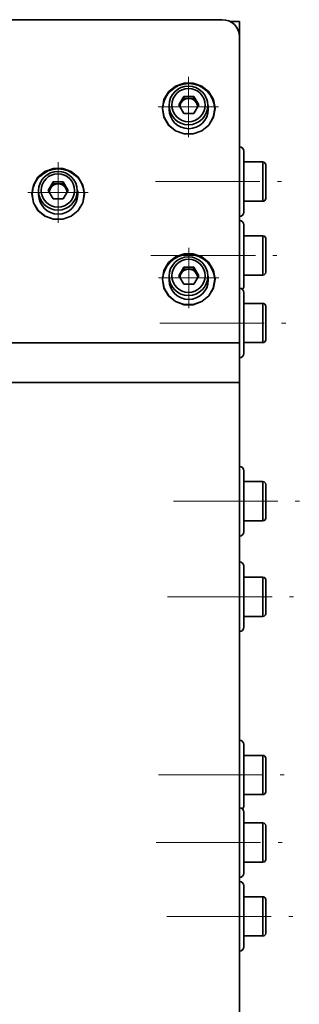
# Model space of a CAD drawing. Header units: millimetres. Extents: x -594 to 604, y -420 to 420.
# Tile 42 of 43: x 179 to 211, y 134 to 247. Entities that reach past the tile are written whole.
import ezdxf

# ---------------------------------------------------------------- set-up
doc = ezdxf.new("R2010")
doc.units = ezdxf.units.MM
doc.linetypes.add('点画线', pattern=[18, 12, -2, 2, -2])
doc.layers.add('中心线层', color=1, linetype='点画线', lineweight=18)
doc.layers.add('粗实线层', color=7, linetype='Continuous', lineweight=35)

msp = doc.modelspace()

# ---------------------------------------------------------------- linework, layer by layer
at = {"layer": '中心线层'}
for p, q in [((198.297, 233.637), (198.297, 240.561)), ((194.835, 237.099), (201.759, 237.099)), ((183.33, 223.818), (183.33, 230.742)), ((194.522, 228.53), (208.988, 228.53)), ((179.868, 227.28), (186.792, 227.28)), ((198.33, 214.023), (198.33, 220.947)), ((193.991, 220.062), (208.458, 220.062)), ((194.868, 217.485), (201.792, 217.485)), ((195.012, 212.31), (209.479, 212.31)), ((196.576, 191.866), (211.042, 191.866)), ((195.915, 180.903), (210.382, 180.903)), ((194.85, 160.459), (209.317, 160.459)), ((194.594, 152.708), (209.061, 152.708)), ((195.82, 144.24), (210.287, 144.24))]:
    msp.add_line(p, q, dxfattribs=at)
at = {"layer": '粗实线层'}
for p, q in [((202.178, 247.105), (164.489, 247.105)), ((203.062, 246.903), (204.178, 246.903)), ((204.178, 246.903), (204.178, 245.146)), ((204.178, 245.146), (204.178, 210.048)), ((196.084, 237.258), (196.084, 236.817)), ((197.179, 237.321), (197.756, 238.3)), ((197.756, 236.341), (197.179, 237.321)), ((197.244, 237.21), (197.467, 237.589)), ((197.467, 237.589), (197.756, 238.079)), ((197.756, 238.3), (198.911, 238.3)), ((197.756, 238.079), (197.756, 238.3)), ((197.756, 238.079), (198.334, 238.079)), ((198.334, 238.079), (198.911, 238.079)), ((198.911, 238.3), (199.488, 237.321)), ((198.911, 238.079), (198.911, 238.3)), ((198.911, 238.079), (199.2, 237.589)), ((199.488, 237.321), (198.911, 236.341)), ((199.2, 237.589), (199.423, 237.21)), ((200.584, 236.817), (200.584, 237.258)), ((198.911, 236.341), (197.756, 236.341)), ((204.678, 232.03), (204.678, 229.235)), ((206.866, 230.78), (204.678, 230.78)), ((206.866, 228.983), (206.866, 230.78)), ((207.178, 230.467), (207.178, 226.592)), ((182.179, 227.526), (182.756, 228.505)), ((182.467, 227.794), (182.756, 228.284)), ((182.756, 228.505), (183.911, 228.505)), ((182.756, 228.284), (182.756, 228.505)), ((182.756, 228.284), (183.334, 228.284)), ((183.334, 228.284), (183.911, 228.284)), ((183.911, 228.505), (184.488, 227.526)), ((183.911, 228.284), (183.911, 228.505)), ((183.911, 228.284), (184.2, 227.794)), ((204.678, 229.235), (204.678, 225.03)), ((206.866, 226.28), (206.866, 228.983)), ((181.084, 227.463), (181.084, 227.022)), ((182.756, 226.546), (182.179, 227.526)), ((182.244, 227.415), (182.467, 227.794)), ((184.488, 227.526), (183.911, 226.546)), ((184.2, 227.794), (184.423, 227.415)), ((185.584, 227.022), (185.584, 227.463)), ((183.911, 226.546), (182.756, 226.546)), ((204.678, 226.28), (206.866, 226.28)), ((204.678, 223.562), (204.678, 220.766)), ((206.866, 222.312), (204.678, 222.312)), ((206.866, 220.515), (206.866, 222.312)), ((207.178, 221.999), (207.178, 218.124)), ((204.678, 220.766), (204.678, 216.562)), ((206.866, 217.812), (206.866, 220.515)), ((197.179, 217.731), (197.756, 218.71)), ((197.244, 217.62), (197.467, 217.999)), ((197.467, 217.999), (197.756, 218.489)), ((197.756, 218.71), (198.911, 218.71)), ((197.756, 218.489), (197.756, 218.71)), ((197.756, 218.489), (198.334, 218.489)), ((198.334, 218.489), (198.911, 218.489)), ((198.911, 218.71), (199.488, 217.731)), ((198.911, 218.489), (198.911, 218.71)), ((198.911, 218.489), (199.2, 217.999)), ((199.2, 217.999), (199.423, 217.62)), ((196.084, 217.668), (196.084, 217.227)), ((197.756, 216.751), (197.179, 217.731)), ((199.488, 217.731), (198.911, 216.751)), ((200.584, 217.227), (200.584, 217.668)), ((204.678, 217.812), (206.866, 217.812)), ((198.911, 216.751), (197.756, 216.751)), ((204.678, 215.81), (204.678, 213.015)), ((206.866, 214.56), (204.678, 214.56)), ((206.866, 212.754), (206.866, 214.56)), ((207.178, 214.247), (207.178, 210.372)), ((204.678, 213.015), (204.678, 208.81)), ((206.866, 210.06), (206.866, 212.754)), ((204.178, 210.048), (30.178, 210.048)), ((204.178, 210.048), (204.178, 205.472)), ((204.678, 210.06), (206.866, 210.06)), ((30.178, 205.472), (204.178, 205.472)), ((204.178, 205.472), (204.178, 9.905)), ((204.678, 195.366), (204.678, 192.571)), ((206.866, 194.116), (204.678, 194.116)), ((206.866, 192.319), (206.866, 194.116)), ((207.178, 193.803), (207.178, 189.928)), ((204.678, 192.571), (204.678, 188.366)), ((206.866, 189.616), (206.866, 192.319)), ((204.678, 189.616), (206.866, 189.616)), ((204.678, 184.403), (204.678, 181.608)), ((206.866, 183.153), (204.678, 183.153)), ((206.866, 181.356), (206.866, 183.153)), ((207.178, 182.841), (207.178, 178.966)), ((204.678, 181.608), (204.678, 177.403)), ((206.866, 178.653), (206.866, 181.356)), ((204.678, 178.653), (206.866, 178.653)), ((204.678, 163.959), (204.678, 161.164)), ((206.866, 162.709), (204.678, 162.709)), ((206.866, 160.913), (206.866, 162.709)), ((207.178, 162.397), (207.178, 158.522)), ((204.678, 161.164), (204.678, 156.959)), ((206.866, 158.209), (206.866, 160.913)), ((204.678, 158.209), (206.866, 158.209)), ((204.678, 156.208), (204.678, 153.413)), ((206.866, 154.958), (204.678, 154.958)), ((206.866, 153.161), (206.866, 154.958)), ((207.178, 154.645), (207.178, 150.77)), ((204.678, 153.413), (204.678, 149.208)), ((206.866, 150.458), (206.866, 153.161)), ((204.678, 150.458), (206.866, 150.458)), ((204.678, 147.74), (204.678, 144.944)), ((206.866, 146.49), (204.678, 146.49)), ((206.866, 144.693), (206.866, 146.49)), ((207.178, 146.177), (207.178, 142.302)), ((204.678, 144.944), (204.678, 140.74)), ((206.866, 141.99), (206.866, 144.693)), ((204.678, 141.99), (206.866, 141.99))]:
    msp.add_line(p, q, dxfattribs=at)
for points in [[(201.359, 236.918), (201.176, 237.931), (200.651, 238.823), (199.846, 239.484), (198.859, 239.836), (197.808, 239.836), (196.821, 239.484), (196.016, 238.823), (195.491, 237.931), (195.309, 236.918), (195.491, 235.905), (196.016, 235.013), (196.821, 234.352), (197.808, 234), (198.859, 234), (199.846, 234.352), (200.651, 235.013), (201.176, 235.905), (201.359, 236.918)], [(201.334, 236.913), (201.153, 237.918), (200.632, 238.802), (199.834, 239.458), (198.854, 239.807), (197.813, 239.807), (196.834, 239.458), (196.035, 238.802), (195.514, 237.918), (195.334, 236.913), (195.514, 235.908), (196.035, 235.024), (196.834, 234.368), (197.813, 234.019), (198.854, 234.019), (199.834, 234.368), (200.632, 235.024), (201.153, 235.908), (201.334, 236.913)], [(186.359, 227.123), (186.176, 228.136), (185.651, 229.028), (184.846, 229.689), (183.859, 230.041), (182.808, 230.041), (181.821, 229.689), (181.016, 229.028), (180.491, 228.136), (180.309, 227.123), (180.491, 226.11), (181.016, 225.218), (181.821, 224.557), (182.808, 224.205), (183.859, 224.205), (184.846, 224.557), (185.651, 225.218), (186.176, 226.11), (186.359, 227.123)], [(186.334, 227.118), (186.153, 228.123), (185.632, 229.007), (184.834, 229.663), (183.854, 230.012), (182.813, 230.012), (181.834, 229.663), (181.035, 229.007), (180.514, 228.123), (180.334, 227.118), (180.514, 226.113), (181.035, 225.229), (181.834, 224.573), (182.813, 224.224), (183.854, 224.224), (184.834, 224.573), (185.632, 225.229), (186.153, 226.113), (186.334, 227.118)], [(201.359, 217.328), (201.176, 218.341), (200.651, 219.232), (199.846, 219.894), (198.859, 220.246), (197.808, 220.246), (196.821, 219.894), (196.016, 219.232), (195.491, 218.341), (195.309, 217.328), (195.491, 216.314), (196.016, 215.423), (196.821, 214.762), (197.808, 214.41), (198.859, 214.41), (199.846, 214.762), (200.651, 215.423), (201.176, 216.314), (201.359, 217.328)], [(201.334, 217.323), (201.153, 218.328), (200.632, 219.212), (199.834, 219.868), (198.854, 220.217), (197.813, 220.217), (196.834, 219.868), (196.035, 219.212), (195.514, 218.328), (195.334, 217.323), (195.514, 216.318), (196.035, 215.434), (196.834, 214.778), (197.813, 214.429), (198.854, 214.429), (199.834, 214.778), (200.632, 215.434), (201.153, 216.318), (201.334, 217.323)]]:
    msp.add_lwpolyline(points, dxfattribs=at)
for centre, radius in [((198.304, 237.27), 2.221), ((198.308, 237.311), 1.912), ((183.304, 227.475), 2.221), ((183.308, 227.515), 1.912), ((198.304, 217.68), 2.221), ((198.308, 217.72), 1.912)]:
    msp.add_circle(centre, radius, dxfattribs=at)
for centre, radius, start, end in [((202.199, 245.125), 1.98, 0.59919, 90.58691), ((198.334, 236.77), 3, 0.89769, 179.10231), ((198.297, 237.099), 0.963, 149.42172, 182.51341), ((198.33, 237.075), 1.004, 89.78158, 149.19651), ((198.337, 237.075), 1.004, 30.80349, 90.21842), ((198.37, 237.099), 0.964, 357.49292, 30.57194), ((198.334, 236.849), 2.25, 180.7962, 359.2038), ((204.178, 232.03), 0.5, 0, 90), ((206.866, 230.467), 0.312, 0, 90), ((183.334, 226.981), 3, 0.77879, 179.22121), ((183.33, 227.28), 1.004, 89.78158, 149.19651), ((183.337, 227.28), 1.004, 30.80349, 90.21842), ((183.297, 227.304), 0.963, 149.42172, 182.51341), ((183.37, 227.304), 0.964, 357.49292, 30.57194), ((183.334, 227.053), 2.25, 180.7962, 359.2038), ((206.866, 226.592), 0.312, 270, 0), ((204.178, 225.03), 0.5, 270, 0), ((204.178, 223.562), 0.5, 0, 90), ((206.866, 221.999), 0.312, 360, 90), ((198.334, 217.18), 3, 0.89769, 179.10231), ((198.297, 217.509), 0.963, 149.42172, 182.51341), ((198.33, 217.485), 1.004, 89.78158, 149.19651), ((198.337, 217.485), 1.004, 30.80349, 90.21842), ((198.37, 217.509), 0.964, 357.49292, 30.57194), ((206.866, 218.124), 0.312, 270, 0), ((198.334, 217.258), 2.25, 180.7962, 359.2038), ((204.178, 215.81), 0.5, 0, 90), ((204.178, 216.562), 0.5, 311.25909, 360), ((206.866, 214.247), 0.313, 0, 90), ((206.866, 210.372), 0.313, 270, 0), ((204.178, 208.81), 0.5, 270, 0), ((204.178, 195.366), 0.5, 0, 90), ((206.866, 193.803), 0.312, 0, 90), ((206.866, 189.928), 0.312, 270, 0), ((204.178, 188.366), 0.5, 270, 0), ((204.178, 184.403), 0.5, 0, 90), ((206.866, 182.841), 0.312, 0, 90), ((206.866, 178.966), 0.312, 270, 0), ((204.178, 177.403), 0.5, 270, 0), ((204.178, 163.959), 0.5, 0, 90), ((206.866, 162.397), 0.312, 0, 90), ((206.866, 158.522), 0.312, 270, 0), ((204.178, 156.208), 0.5, 0, 90), ((204.178, 156.959), 0.5, 311.25909, 0), ((206.866, 154.645), 0.312, 0, 90), ((206.866, 150.77), 0.312, 270, 0), ((204.178, 149.208), 0.5, 270, 0), ((204.178, 147.74), 0.5, 0, 90), ((206.866, 146.177), 0.313, 0, 90), ((206.866, 142.302), 0.313, 270, 0), ((204.178, 140.74), 0.5, 270, 360)]:
    msp.add_arc(centre, radius, start, end, dxfattribs=at)

doc.saveas('drawing.dxf')
